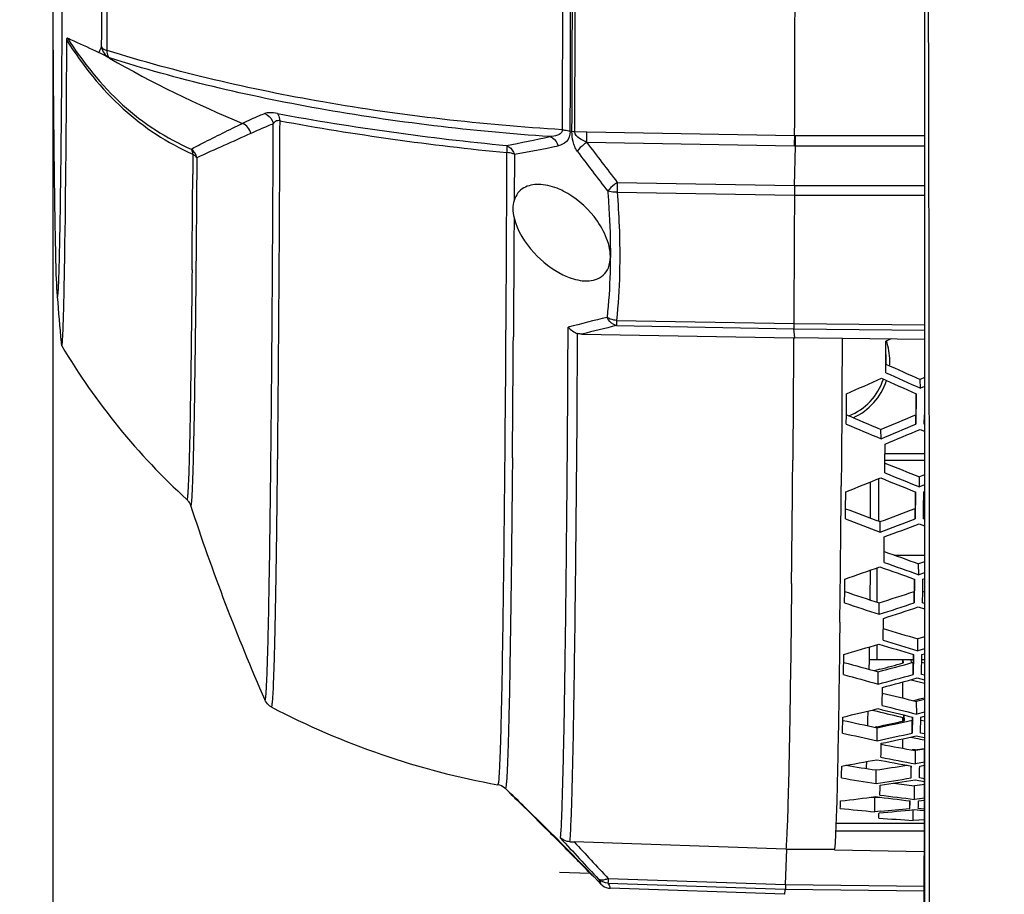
# Model space of a CAD drawing. Header units: millimetres. Extents: x 0 to 420, y 0 to 297.
# Tile 155 of 170: x 295 to 309, y 206 to 219. Entities that reach past the tile are written whole.
import ezdxf

# ---------------------------------------------------------------- set-up
doc = ezdxf.new("R2010")
doc.units = ezdxf.units.MM
doc.header["$LTSCALE"] = 23.1
doc.header["$PDMODE"] = 3
doc.header["$PDSIZE"] = 0.3125
doc.layers.get('0').update_dxf_attribs({"linetype": 'CONTINUOUS'})
doc.layers.get('Defpoints').update_dxf_attribs({"linetype": 'CONTINUOUS'})
for name, color, linetype in [('02___PRT_ALL_AXES', 7, 'CONTINUOUS'), ('03___PRT_ALL_CURVES', 7, 'CONTINUOUS'), ('DIM_PILOTEES', 7, 'CONTINUOUS')]:
    doc.layers.add(name, color=color, linetype=linetype)
doc.styles.get("Standard").update_dxf_attribs({"font": 'txt', "width": 0.7})
doc.dimstyles.new('DIMSTYLE_6', dxfattribs={"dimtxt": 2.5, "dimasz": 3.5, "dimexe": 2, "dimexo": 0, "dimtad": 1, "dimdec": 1, "dimlfac": 5, "dimdsep": 46, "dimtxsty": 'Standard', "dimblk": '_FILLED', "dimblk1": '_FILLED', "dimblk2": '_FILLED', "dimcen": 0.09, "dimazin": 2, "dimtp": 0.3, "dimtm": 0.3, "dimtfac": 1, "dimtdec": 1, "dimtofl": 0, "dimtmove": 0, "dimatfit": 3, "dimldrblk": '_FILLED', "dimfxl": 0, "dimtolj": 1, "dimarcsym": 0})
doc.dimstyles.new('DIMSTYLE_8', dxfattribs={"dimtxt": 2.5, "dimasz": 3.5, "dimexe": 2, "dimexo": 0, "dimgap": 2.5, "dimtad": 1, "dimdec": 0, "dimdsep": 46, "dimtxsty": 'Standard', "dimblk": '_FILLED', "dimblk1": '_FILLED', "dimblk2": '_FILLED', "dimcen": 0.09, "dimazin": 2, "dimtp": 0.5, "dimtm": 0.5, "dimtfac": 1, "dimtdec": 0, "dimtofl": 0, "dimtmove": 0, "dimatfit": 3, "dimldrblk": '_FILLED', "dimfxl": 0, "dimtolj": 1, "dimarcsym": 0})

# ---------------------------------------------------------------- blocks, each defined once
blk = doc.blocks.new('_FILLED')
at = {"color": 0, "linetype": 'ByBlock'}
blk.add_solid([(0, 0), (-1, 0.1429), (-1, -0.1429)], dxfattribs=at)
blk = doc.blocks.new('*D17')
at = {"layer": 'DIM_PILOTEES', "color": 2, "linetype": 'Continuous'}
for p, q in [((295.001, 229.754), (295.001, 196.763)), ((307.523, 208.319), (307.523, 196.763)), ((301.262, 198.763), (281.555, 198.763)), ((295.001, 198.763), (301.262, 198.763)), ((307.523, 198.763), (301.262, 198.763))]:
    blk.add_line(p, q, dxfattribs=at)
at = {"layer": 'DIM_PILOTEES', "color": 2, "linetype": 'Continuous', "xscale": 3.5, "yscale": 3.5, "zscale": 3.5, "rotation": 180}
blk.add_blockref('_FILLED', (295.001, 198.763), dxfattribs=at)
at = {"layer": 'DIM_PILOTEES', "color": 2, "linetype": 'Continuous', "xscale": 3.5, "yscale": 3.5, "zscale": 3.5}
blk.add_blockref('_FILLED', (307.523, 198.763), dxfattribs=at)
at = {"layer": 'DIM_PILOTEES', "color": 2, "linetype": 'Continuous', "insert": (288.877, 201.888), "char_height": 2.5, "width": 10.98214, "attachment_point": 3, "line_spacing_factor": 0.9}
blk.add_mtext('{\\ftxt;\\W0.0001;\\H0.0001;\\~}{\\ftxt;\\W2.9285714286;\\H2.5; }{\\ftxt;\\W0.0001;\\H0.0001;\\~}', dxfattribs=at)
blk = doc.blocks.new('*D19')
at = {"layer": 'Defpoints', "color": 0, "linetype": 'Continuous'}
for p in [(281.457, 266.216), (315.713, 224.43), (268.013, 199.049), (363.421, 199.064)]:
    blk.add_point(p, dxfattribs=at)
at = {"layer": 'DIM_PILOTEES', "color": 0, "linetype": 'Continuous', "lineweight": -2}
for p, q in [((363.421, 199.064), (361.655, 200.003)), ((268.013, 199.049), (269.779, 199.988))]:
    blk.add_line(p, q, dxfattribs=at)
blk.add_arc((315.713, 224.43), 54.033, 335.712, 204.306, dxfattribs=at)
at = {"layer": 'DIM_PILOTEES', "color": 0, "linetype": 'Continuous', "lineweight": -2, "xscale": 3.5, "yscale": 3.5, "zscale": 3.5}
for p, rotation in [((268.013, 199.049), 296.16200671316), ((363.421, 199.064), 243.8560107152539)]:
    blk.add_blockref('_FILLED', p, dxfattribs=dict(at, rotation=rotation))
at = {"layer": 'DIM_PILOTEES', "color": 0, "linetype": 'Continuous', "insert": (322.56, 283.903), "char_height": 2.5, "width": 24.55357, "attachment_point": 2, "rotation": 353.4322, "line_spacing_factor": 0.9}
blk.add_mtext('\\A1;{\\ftxt;\\W0.0001;\\H0.0001;\\~}{\\ftxt;\\W3.5952380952;\\H2.5; }{\\ftxt;\\W0.0001;\\H0.0001;\\~}{\\ftxt;\\W0.0001;\\H0.0001;\\~}{\\ftxt;\\W2.2857142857;\\H2.5; }{\\ftxt;\\W0.0001;\\H0.0001;\\~}{\\ftxt;\\W0.0001;\\H0.0001;\\~}{\\ftxt;\\W0.6666666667;\\H2.5; }{\\ftxt;\\W0.0001;\\H0.0001;\\~}', dxfattribs=at)

msp = doc.modelspace()

# ---------------------------------------------------------------- linework, layer by layer
at = {"color": 7, "linetype": 'Continuous'}
for p, q in [((307.5225, 228.9516), (307.5225, 208.3195)), ((295.8146, 218.2606), (295.8156, 218.2624)), ((302.6754, 217.196), (302.5011, 217.1991)), ((305.6588, 217.1434), (302.6754, 217.196)), ((305.671, 217.1436), (305.6588, 217.1434)), ((307.5225, 217.1424), (305.671, 217.1436)), ((305.6587, 216.9963), (302.673, 217.0491)), ((305.6583, 216.4311), (305.6722, 216.9965)), ((305.6722, 216.9965), (305.6587, 216.9963)), ((307.5225, 216.9955), (305.6722, 216.9965)), ((297.0153, 216.8797), (297.0133, 216.5929)), ((301.5261, 216.7154), (301.5269, 216.9032)), ((301.633, 216.8782), (301.6299, 216.2147)), ((301.5259, 216.6711), (301.5261, 216.7154)), ((301.525, 216.485), (301.5255, 216.5956)), ((301.5255, 216.5956), (301.5259, 216.6711)), ((301.5237, 216.2053), (301.525, 216.485)), ((303.1109, 216.4756), (305.6583, 216.4311)), ((305.6583, 216.4311), (307.5225, 216.4304)), ((303.1086, 216.3357), (305.6572, 216.2912)), ((305.6572, 216.2912), (307.5225, 216.2907)), ((301.523, 216.0669), (301.5233, 216.1258)), ((301.5232, 216.1292), (301.5236, 216.2094)), ((301.5233, 216.1258), (301.5237, 216.2053)), ((301.5221, 215.9034), (301.523, 216.0669)), ((298.1624, 215.8257), (298.1628, 215.8985)), ((301.5212, 215.7367), (301.5218, 215.8485)), ((301.5218, 215.8485), (301.5221, 215.9034)), ((301.6281, 215.8694), (301.6281, 215.8475)), ((301.6287, 215.9679), (301.6282, 215.8677)), ((301.5206, 215.6121), (301.5212, 215.7367)), ((301.52, 215.5144), (301.5206, 215.6121)), ((301.5183, 215.2151), (301.52, 215.5144)), ((301.5159, 214.8196), (301.5183, 215.2151)), ((295.1638, 214.8234), (295.1663, 214.9395)), ((301.5139, 214.4985), (301.5159, 214.8196)), ((301.6207, 214.5902), (301.6205, 214.5683)), ((301.6207, 214.5852), (301.6206, 214.5633)), ((301.6211, 214.6438), (301.6207, 214.5852)), ((301.5123, 214.2538), (301.5136, 214.4503)), ((301.5136, 214.4503), (301.5139, 214.4985)), ((301.6202, 214.5055), (301.6186, 214.2563)), ((301.6206, 214.5633), (301.6202, 214.5055)), ((303.0993, 214.4911), (305.6479, 214.4466)), ((305.6479, 214.4466), (307.5225, 214.4271)), ((302.4031, 213.7558), (302.4072, 214.3948)), ((302.6013, 214.2945), (305.6442, 214.2415)), ((303.1006, 214.4175), (305.6479, 214.373)), ((305.6597, 214.2411), (305.6479, 214.373)), ((305.6479, 214.373), (307.5225, 214.3537)), ((301.509, 213.7825), (301.512, 214.2152)), ((301.512, 214.2152), (301.5123, 214.2538)), ((305.6442, 214.2415), (305.6597, 214.2411)), ((306.3441, 214.2319), (305.6597, 214.2411)), ((306.3441, 214.2319), (306.3389, 213.4307)), ((306.3443, 214.2351), (306.3441, 214.2319)), ((306.3443, 214.2351), (307.5225, 214.2246)), ((306.9678, 213.8639), (306.97, 214.1951)), ((307.0434, 214.2288), (306.97, 214.1951)), ((307.0434, 214.2288), (306.97, 214.1951)), ((306.9669, 213.7403), (306.9678, 213.8639)), ((301.5055, 213.3156), (301.5088, 213.7642)), ((301.5088, 213.7694), (301.5089, 213.7876)), ((301.5088, 213.7642), (301.509, 213.7825)), ((302.4004, 213.366), (302.4031, 213.7558)), ((307.5225, 213.6701), (307.464, 213.6446)), ((307.4653, 213.5174), (307.464, 213.6446)), ((306.4026, 213.1354), (306.4048, 213.4378)), ((307.4048, 213.4378), (307.4015, 213.0033)), ((307.4025, 213.4379), (307.4024, 213.4214)), ((307.4025, 213.4389), (307.4048, 213.4378)), ((307.5225, 213.5426), (307.4653, 213.5174)), ((307.5225, 213.5426), (307.4653, 213.5174)), ((301.5018, 212.8632), (301.5055, 213.3156)), ((302.3967, 212.8762), (302.4003, 213.3597)), ((302.4003, 213.3632), (302.4003, 213.3694)), ((302.4003, 213.3597), (302.4004, 213.366)), ((302.5348, 213.2694), (302.535, 213.3065)), ((306.3389, 213.4307), (306.3371, 213.178)), ((307.4024, 213.4214), (307.4002, 213.1364)), ((302.5335, 213.0996), (302.5345, 213.226)), ((302.5345, 213.226), (302.5348, 213.2694)), ((306.3371, 213.178), (306.3366, 213.1165)), ((302.5294, 212.5637), (302.533, 213.0311)), ((302.533, 213.0311), (302.5335, 213.0996)), ((306.3366, 213.1165), (306.3351, 212.9128)), ((306.4015, 213.0033), (306.4026, 213.1354)), ((307.4015, 213.0033), (307.4002, 213.1364)), ((307.5215, 213.0033), (307.5225, 213.1336)), ((306.3351, 212.9128), (306.3344, 212.8121)), ((306.8998, 212.7908), (306.8986, 212.9264)), ((307.4609, 212.9264), (307.5225, 212.9001)), ((301.4987, 212.515), (301.5013, 212.8127)), ((301.5013, 212.8127), (301.5018, 212.8632)), ((306.3344, 212.8121), (306.332, 212.5138)), ((306.957, 212.4423), (306.9592, 212.715)), ((302.5256, 212.1134), (302.529, 212.5147)), ((302.529, 212.5147), (302.5294, 212.5637)), ((306.3315, 212.4549), (306.3291, 212.1557)), ((306.332, 212.5138), (306.3315, 212.4549)), ((307.5225, 212.4795), (306.9573, 212.4795)), ((306.9581, 212.5795), (307.5225, 212.5795)), ((306.9557, 212.3021), (306.957, 212.4423)), ((306.7479, 211.652), (306.7479, 212.17)), ((306.8678, 211.6071), (306.8678, 212.2181)), ((307.5225, 212.2716), (307.4527, 212.2441)), ((307.4539, 212.1006), (307.4527, 212.2441)), ((306.3291, 212.1557), (306.3287, 212.1143)), ((306.3911, 211.7866), (306.3933, 212.0289)), ((307.3908, 212.0289), (307.3885, 211.7876)), ((307.3933, 212.0289), (307.3896, 211.6387)), ((307.3908, 212.0299), (307.3933, 212.0289)), ((307.5225, 212.1279), (307.4539, 212.1006)), ((307.511, 211.7866), (307.5133, 212.0289)), ((307.5133, 212.0289), (307.5225, 212.0325)), ((306.3897, 211.6387), (306.3911, 211.7866)), ((307.3896, 211.6387), (307.3885, 211.7876)), ((307.5096, 211.6387), (307.511, 211.7866)), ((307.5225, 211.7823), (307.511, 211.7867)), ((306.8878, 211.449), (306.8866, 211.6001)), ((307.5225, 211.6338), (307.5096, 211.6387)), ((307.449, 211.57), (307.5225, 211.5419)), ((307.449, 211.57), (307.5225, 211.5419)), ((306.9449, 211.1705), (306.9471, 211.3815)), ((306.9432, 211.0154), (306.9449, 211.1705)), ((307.0889, 211.1195), (307.5225, 211.1195)), ((306.7459, 210.9015), (306.7407, 210.4763)), ((306.847, 210.4427), (306.847, 210.9385)), ((307.5225, 211.0246), (307.4402, 210.9961)), ((307.5225, 211.0246), (307.4402, 210.9961)), ((307.4412, 210.8379), (307.4402, 210.9961)), ((306.3785, 210.5959), (306.3806, 210.7749)), ((307.3775, 210.7635), (307.3755, 210.5969)), ((307.3805, 210.7749), (307.3765, 210.434)), ((307.3776, 210.775), (307.3775, 210.7635)), ((307.3776, 210.7749), (307.3775, 210.7635)), ((307.3776, 210.7759), (307.3805, 210.7749)), ((307.5225, 210.8664), (307.4412, 210.8379)), ((307.5225, 210.8664), (307.4412, 210.8379)), ((307.4984, 210.5959), (307.5005, 210.7749)), ((307.5005, 210.7749), (307.5225, 210.7826)), ((306.3765, 210.434), (306.3785, 210.5959)), ((307.3765, 210.434), (307.3755, 210.5969)), ((307.4965, 210.434), (307.4984, 210.5959)), ((307.5225, 210.5879), (307.4984, 210.5959)), ((306.8745, 210.2694), (306.8735, 210.4341)), ((307.4358, 210.3743), (307.5225, 210.3456)), ((307.4358, 210.3743), (307.5225, 210.3456)), ((307.5225, 210.4253), (307.4965, 210.434)), ((306.9295, 209.8964), (306.9337, 210.211)), ((306.3089, 210.1553), (306.305, 209.8451)), ((307.5225, 209.9442), (307.4265, 209.9159)), ((307.5225, 209.9442), (307.4265, 209.9159)), ((307.4274, 209.7451), (307.4265, 209.9159)), ((306.305, 209.8451), (306.3037, 209.7424)), ((306.7311, 209.797), (306.7282, 209.6166)), ((306.847, 209.6195), (306.847, 209.8349)), ((307.5225, 209.7734), (307.4274, 209.7451)), ((307.5225, 209.7734), (307.4274, 209.7451)), ((306.3037, 209.7424), (306.3017, 209.5969)), ((306.3623, 209.4041), (306.3667, 209.6916)), ((306.727, 209.6195), (307.3621, 209.6195)), ((307.2083, 209.6195), (307.2083, 209.5679)), ((307.2119, 209.6194), (307.2125, 209.5851)), ((307.2154, 209.6194), (307.2162, 209.57)), ((307.3362, 209.572), (307.3354, 209.6194)), ((307.3629, 209.6718), (307.3614, 209.5789)), ((307.3666, 209.6916), (307.3623, 209.4041)), ((307.3632, 209.6926), (307.3629, 209.6718)), ((307.3632, 209.6926), (307.3629, 209.6718)), ((307.4823, 209.4041), (307.4866, 209.6916)), ((307.4856, 209.6195), (307.5225, 209.6195)), ((307.4866, 209.6916), (307.5225, 209.7022)), ((306.7282, 209.6166), (306.7258, 209.4753)), ((306.8843, 209.479), (306.8052, 209.4576)), ((307.2125, 209.5851), (307.2127, 209.569)), ((307.3623, 209.4041), (307.3614, 209.5789)), ((307.5225, 209.5675), (307.4849, 209.5779)), ((306.8601, 209.2666), (306.8593, 209.443)), ((307.4215, 209.3542), (307.5225, 209.3262)), ((307.4215, 209.3542), (307.5225, 209.3262)), ((307.5225, 209.3929), (307.4823, 209.4041)), ((306.9148, 208.9588), (306.9193, 209.2182)), ((307.2083, 209.2959), (307.2083, 209.0662)), ((307.3327, 209.3298), (307.4091, 209.3089)), ((307.3327, 209.3298), (307.4091, 209.3089)), ((307.4091, 209.3089), (307.5225, 209.2781)), ((307.5225, 209.0655), (307.4517, 209.0483)), ((307.5225, 209.0655), (307.4517, 209.0483)), ((307.4517, 209.0483), (307.367, 209.0277)), ((307.4517, 209.0483), (307.4069, 209.0374)), ((307.5225, 209.0434), (307.4118, 209.0169)), ((307.4126, 208.8356), (307.4118, 209.0169)), ((306.3472, 208.5619), (306.3518, 208.7923)), ((306.7709, 208.8935), (306.8446, 208.8755)), ((307.2083, 208.7877), (307.2083, 208.7326)), ((307.2259, 208.7835), (307.226, 208.8226)), ((307.2259, 208.7835), (307.2267, 208.7439)), ((307.2294, 208.8218), (307.2312, 208.7376)), ((307.3472, 208.7831), (307.3465, 208.7464)), ((307.3474, 208.7933), (307.3472, 208.7831)), ((307.3517, 208.7923), (307.3472, 208.5619)), ((307.5225, 208.8622), (307.4126, 208.8356)), ((307.5225, 208.8622), (307.4126, 208.8356)), ((307.4671, 208.5619), (307.4717, 208.7923)), ((307.4717, 208.7923), (307.5225, 208.8044)), ((306.8412, 208.6531), (306.8164, 208.6478)), ((306.8449, 208.4532), (306.8442, 208.639)), ((307.2267, 208.7439), (307.2268, 208.7367)), ((307.2267, 208.7439), (307.2268, 208.7366)), ((307.3472, 208.5619), (307.3465, 208.7464)), ((307.5225, 208.7341), (307.4708, 208.7454)), ((307.3286, 208.5054), (307.3994, 208.4901)), ((307.4063, 208.5223), (307.5225, 208.4969)), ((307.5225, 208.5496), (307.4671, 208.5619)), ((307.2083, 208.4796), (307.2083, 208.3448)), ((307.3964, 208.3195), (307.3465, 208.3195)), ((307.3948, 208.3188), (307.3726, 208.3147)), ((307.5225, 208.3332), (307.3964, 208.3104)), ((307.5201, 208.3328), (307.3964, 208.3104)), ((307.3969, 208.1208), (307.3964, 208.3104)), ((307.5225, 208.3423), (307.5184, 208.3415)), ((307.3313, 207.9177), (307.3309, 208.0882)), ((307.5225, 208.1438), (307.3969, 208.1208)), ((307.4561, 208.0882), (307.5225, 208.1001)), ((307.5225, 208.0981), (307.5168, 208.0991)), ((306.8289, 207.8392), (306.8284, 208.0321)), ((307.5224, 207.8221), (307.3804, 207.805)), ((307.3807, 207.6095), (307.3804, 207.805)), ((307.3904, 207.8889), (307.5224, 207.8681)), ((307.5224, 207.9062), (307.4513, 207.9177)), ((306.908, 207.6384), (306.8122, 207.6298)), ((306.8122, 207.6298), (306.728, 207.6374)), ((306.8122, 207.6298), (306.728, 207.6374)), ((306.8125, 207.4323), (306.8122, 207.6298)), ((307.3149, 207.4795), (307.3148, 207.588)), ((307.5224, 207.6268), (307.3807, 207.6095)), ((307.4398, 207.588), (307.5224, 207.5977)), ((307.4398, 207.588), (307.5224, 207.5977)), ((305.561, 207.4917), (305.5604, 207.4733)), ((306.8962, 207.4398), (306.8125, 207.4323)), ((307.3641, 207.3081), (307.364, 207.462)), ((307.374, 207.462), (307.5224, 207.4479)), ((307.5224, 207.4709), (307.4349, 207.4795)), ((307.5224, 207.2616), (306.2529, 207.2616)), ((307.5224, 207.3175), (307.3641, 207.3081)), ((302.1954, 207.0795), (302.2504, 207.0244)), ((307.5223, 207.155), (306.2483, 207.155)), ((302.2504, 207.0244), (302.3052, 206.9693)), ((305.5332, 206.8936), (302.4911, 207.0003)), ((305.5272, 206.3847), (305.5486, 206.8936)), ((305.5332, 206.8936), (306.2332, 206.8947)), ((306.2332, 206.8824), (306.2332, 206.8947)), ((306.2332, 206.8824), (307.5222, 206.8618)), ((302.8756, 206.3914), (302.8755, 206.3915)), ((302.8755, 206.3915), (302.8756, 206.3914)), ((302.8756, 206.3914), (302.8756, 206.3914)), ((302.9035, 206.368), (302.9255, 206.355)), ((302.9771, 206.4073), (305.525, 206.3184)), ((302.9805, 206.4736), (305.5272, 206.3847)), ((305.5272, 206.3847), (307.522, 206.3634)), ((305.5137, 206.2456), (303.0099, 206.3331)), ((305.525, 206.3184), (307.522, 206.2971))]:
    msp.add_line(p, q, dxfattribs=at)
for points in [[(307.5224, 207.8221), (307.4641, 207.815), (307.3804, 207.805)], [(307.5224, 207.6268), (307.4645, 207.6197), (307.3807, 207.6095)], [(307.374, 207.462), (307.457, 207.454), (307.5224, 207.4479)], [(307.5224, 207.3175), (307.4479, 207.313), (307.3641, 207.3081)], [(302.8732, 206.3932), (302.8773, 206.3892), (302.8882, 206.3795), (302.9035, 206.368)], [(302.9255, 206.355), (302.9535, 206.3433), (302.9865, 206.3353), (303.0099, 206.3331)]]:
    msp.add_lwpolyline(points, dxfattribs=at)
for centre, radius, start, end in [((-1596.8487, 224.4195), 1902.5214, 359.7808758, 0.2191242), ((-1578.037, 224.4192), 1880.3739, 359.7809599, 0.2190582), ((-1584.1889, 224.4192), 1886.638, 359.7809769, 0.2190355), ((-1588.0856, 224.4195), 1890.5599, 359.7813975, 0.2186025), ((-1589.9424, 224.4195), 1892.4573, 359.7813975, 0.2186025), ((-1287.751, 224.4195), 1583.5449, 359.7811366, 0.2188602), ((-3759.0335, 208.292), 4066.6303, 359.7540851, 0.2901624), ((-1198.2042, 224.2422), 1493.9195, 359.7769289, 0.0067988), ((300.8697, 215.7117), 5.8353, 152.28126, 153.1945), ((304.0782, 232.7106), 16.646, 240.23598, 247.57626), ((305.171, 255.1926), 38.3613, 259.57365, 264.53669), ((305.1467, 254.6027), 37.8729, 259.5257, 264.51544), ((318.7545, 169.5941), 51.9732, 113.71791, 114.6581), ((297.0923, 240.4145), 23.8236, 280.70767, 282.24016), ((294.0939, 217.2652), 8.5818, 358.55683, 359.5379), ((297.2959, 217.1195), 8.3637, 359.15611, 0.16347), ((287.6192, 216.887), 18.0536, 0.34748, 0.8143), ((297.4041, 240.2592), 23.7604, 280.25227, 281.80038), ((352.4719, 254.6239), 62.3843, 217.035648, 217.698412), ((351.9966, 254.0383), 61.8372, 216.883374, 217.554257), ((-279.5995, 220.6106), 576.6268, 359.4639994, 359.6007858), ((311.8097, 216.2594), 8.7015, 178.57617, 179.49729), ((630.7541, 213.731), 325.107, 179.548784, 179.873878), ((320.0453, 145.9271), 70.7031, 103.980142, 104.445982), ((320.8251, 141.4068), 75.1314, 103.64548, 104.037584), ((-519.0024, 219.7462), 820.6394, 359.4952158, 359.6166946), ((306.1259, 213.9115), 0.9, 359.99965, 18.55412), ((303.4794, 219.0838), 9.7091, 210.68835, 227.55896), ((306.1251, 213.9114), 0.8512, 0.00514, 7.49646), ((351.7602, 314.5019), 110.1561, 246.006905, 246.2891), ((306.1251, 213.9115), 0.8512, 356.5922, 356.83997), ((306.1265, 213.9115), 0.8498, 356.83912, 359.99854), ((306.1253, 213.9115), 0.9006, 355.41794, 359.99747), ((351.937, 313.6001), 109.5184, 245.756402, 246.042048), ((262.7802, 312.7342), 108.4568, 293.717667, 294.007404), ((306.1263, 213.9114), 0.85, 291.45829, 341.89701), ((306.1259, 213.9114), 0.9, 294.63591, 341.57099), ((351.2616, 312.6243), 108.4498, 245.85841, 246.145318), ((345.8144, 305.9283), 100.8157, 246.987649, 247.293562), ((268.1162, 306.2336), 101.0461, 292.569801, 292.878184), ((-385.7503, 218.1188), 688.167, 359.440457, 359.5635071), ((345.9579, 305.0498), 100.1861, 246.744717, 247.054532), ((267.9812, 305.347), 100.4057, 292.806096, 293.117), ((268.5681, 304.526), 99.5145, 292.692449, 293.005885), ((-360.4248, 217.8135), 666.0779, 359.3891669, 359.5413737), ((341.6696, 298.569), 92.8589, 248.048504, 248.377939), ((272.5908, 297.4566), 91.8722, 291.588015, 291.924946), ((341.2549, 296.989), 91.4595, 247.933452, 248.268111), ((341.7849, 297.7083), 92.2351, 247.814087, 248.147914), ((-280.4143, 217.0757), 586.764, 359.3242242, 359.5155313), ((326.3503, 221.4389), 30.8994, 198.10368, 203.66066), ((336.9586, 292.2087), 86.0353, 249.188746, 249.541376), ((276.8202, 292.7989), 86.5866, 290.318653, 290.673169), ((337.0502, 291.3616), 85.4155, 248.963839, 249.321392), ((276.734, 291.9459), 85.9593, 290.535744, 290.893376), ((277.2061, 291.3297), 85.3009, 290.405323, 290.765416), ((333.8245, 286.6871), 80.1578, 250.407196, 250.782539), ((280.2646, 285.9987), 79.6282, 289.145809, 289.528582), ((333.4636, 285.3085), 78.9656, 250.329164, 250.710221), ((333.896, 285.8504), 79.5407, 250.192842, 250.573682), ((329.9515, 281.883), 75.0836, 251.702147, 252.099537), ((283.7361, 282.6535), 75.8352, 287.764234, 288.162953), ((330.0064, 281.0539), 74.4684, 251.499418, 251.902929), ((283.6844, 281.8198), 75.2146, 287.957935, 288.360411), ((284.0772, 281.3519), 74.7224, 287.811464, 288.216263), ((327.5191, 277.7033), 70.7026, 253.07128, 253.489846), ((286.4611, 277.3036), 70.4813, 286.404909, 286.830882), ((327.1953, 276.4664), 69.6567, 253.03367, 253.461322), ((327.5603, 276.8799), 70.0886, 252.881268, 253.306635), ((324.2378, 274.0759), 66.9285, 254.511599, 254.950242), ((289.3953, 274.9633), 67.8078, 284.924807, 285.364381), ((289.296, 274.2344), 67.1016, 285.195633, 285.489482), ((324.2679, 273.2566), 66.3155, 254.335396, 254.781582), ((289.3672, 274.1401), 67.1905, 285.09072, 285.534709), ((289.7033, 273.7871), 66.8246, 284.929456, 285.375543), ((322.3059, 270.9445), 63.6935, 256.019373, 256.476742), ((303.4376, 219.05), 11.4148, 242.35258, 259.70479), ((291.6037, 270.7501), 63.6889, 283.389167, 283.854077), ((322.0114, 269.8202), 62.7639, 256.025065, 256.492805), ((322.3271, 270.128), 63.0809, 255.858043, 256.323774), ((212.3309, 210.8818), 94.405, 358.654204, 358.782335), ((321.9469, 270.6376), 63.5817, 256.259434, 256.612871), ((319.4478, 268.2647), 60.9432, 257.590093, 258.064567), ((294.1145, 268.3359), 61.0246, 282.037417, 282.41205), ((294.1542, 269.228), 61.9037, 281.829276, 282.304666), ((319.4621, 267.4502), 60.331, 257.444641, 257.928396), ((294.141, 268.4102), 61.288, 281.963048, 282.443485), ((294.4365, 268.1517), 61.0237, 281.788883, 282.271093), ((320.2834, 268.2553), 61.1382, 257.834577, 257.952567), ((223.9022, 210.2544), 83.0221, 358.592025, 358.730616), ((317.8722, 266.0018), 58.6349, 259.218453, 259.708123), ((317.8814, 265.1886), 58.0229, 259.089783, 259.589792), ((296.8484, 265.8782), 58.5177, 280.382906, 280.505936), ((255.7184, 209.4224), 50.6353, 358.29703, 358.49004), ((295.992, 265.9596), 58.7886, 280.134243, 280.631992), ((315.3065, 264.098), 56.7033, 260.95974, 261.4011), ((280.2665, 209.0446), 26.444, 357.85066, 358.05978), ((298.2793, 265.1102), 57.7148, 278.518409, 278.962387), ((317.6005, 264.9698), 57.8003, 259.269268, 259.770903), ((253.947, 209.5002), 53.4078, 358.30204, 358.48503), ((256.8383, 209.4224), 50.6353, 358.29703, 358.49004), ((301.3622, 207.624), 0.1982, 49.96634, 79.72454), ((315.3166, 263.3161), 56.1224, 260.78723, 261.30147), ((298.27, 264.3248), 57.1303, 278.61617, 279.12612), ((279.2154, 208.7043), 27.687, 357.86421, 358.15352), ((298.5372, 264.1483), 56.9517, 278.43167, 278.94297), ((313.9697, 262.5465), 55.1367, 262.82579, 263.13626), ((301.0107, 207.2462), 0.7141, 46.51429, 48.28544), ((299.8573, 262.6983), 55.488, 276.68832, 277.21096), ((313.7245, 261.6717), 54.4616, 262.719, 263.24638), ((313.982, 261.8117), 54.6027, 262.52992, 263.05616), ((293.4919, 208.1151), 12.8388, 357.16237, 357.64704), ((293.3379, 208.1674), 13.994, 357.18237, 357.62704), ((294.6118, 208.1151), 12.8388, 357.16237, 357.64704), ((311.6136, 260.6594), 53.4432, 264.31006, 264.84584), ((302.2154, 261.5947), 54.378, 274.91204, 275.44362), ((301.9637, 261.7205), 54.5043, 275.19223, 275.63436), ((310.4286, 259.8473), 52.6285, 266.1192, 266.66189), ((257.9234, 162.8559), 62.5759, 44.968587, 45.109383), ((340.9141, 242.3096), 52.291, 222.39458, 223.27487), ((246.3548, 151.377), 78.873, 44.354916, 44.81609), ((341.656, 242.904), 53.1316, 222.51241, 223.28774)]:
    msp.add_arc(centre, radius, start, end, dxfattribs=at)
msp.add_ellipse((306.327, 208.3195), major_axis=(0, 68.5), ratio=0.0174531, start_param=-1.6653188, end_param=-1.5707963, dxfattribs=at)
for points, knots in [([(295.0005, 219.0847), (295.0035, 218.583), (295.01, 217.6744), (295.022, 216.4707), (295.0368, 215.5977), (295.0474, 215.1314), (295.0564, 214.9605)], [0, 0, 0, 0, 0.3649177, 0.6608357, 0.8755098, 1, 1, 1, 1]), ([(295.0704, 214.8328), (295.0722, 214.8336), (295.0734, 214.842), (295.0762, 214.8552), (295.0783, 214.8794), (295.0822, 214.9279), (295.0863, 215.0115), (295.0912, 215.1374), (295.096, 215.2982), (295.1007, 215.4928), (295.1053, 215.7208), (295.1117, 216.0887), (295.1191, 216.6243), (295.1269, 217.3522), (295.1339, 218.1853), (295.1378, 218.7746), (295.1396, 219.0847)], [0, 0, 0, 0, 0.0014389, 0.0048985, 0.0104324, 0.0180463, 0.0395054, 0.0692131, 0.1070515, 0.152893, 0.206563, 0.2678598, 0.412412, 0.5843691, 0.7812524, 1, 1, 1, 1]), ([(295.2049, 218.5147), (295.2049, 218.5245), (295.2052, 218.5313), (295.207, 218.5529), (295.2096, 218.5517)], [0, 0, 0, 0, 0.7744017, 1, 1, 1, 1]), ([(295.2096, 218.5517), (295.242, 218.537), (295.3929, 218.4682), (295.5434, 218.3983), (295.6614, 218.3432)], [0, 0, 0, 0, 0.2147536, 1, 1, 1, 1]), ([(295.2096, 218.5517), (295.435, 218.2025), (295.8223, 217.7131), (296.4642, 217.2167), (296.8121, 217.031), (296.9893, 216.9529)], [0, 0, 0, 0, 0.514395, 0.7603517, 1, 1, 1, 1]), ([(295.1663, 214.9395), (295.1708, 215.1567), (295.1901, 216.3484), (295.1989, 217.5402), (295.2049, 218.5147)], [0, 0, 0, 0, 0.1823036, 1, 1, 1, 1]), ([(295.2049, 218.5147), (295.4333, 218.1582), (295.9471, 217.5013), (296.6504, 217.0415), (297.0153, 216.8797)], [0, 0, 0, 0, 0.5147956, 1, 1, 1, 1]), ([(295.704, 218.4259), (295.7066, 218.3921), (295.7306, 218.3244), (295.7849, 218.2777), (295.8156, 218.2624)], [0, 0, 0, 0, 0.4970151, 1, 1, 1, 1]), ([(295.704, 218.4259), (295.7059, 218.42), (295.7238, 218.3917), (295.757, 218.3785), (295.7823, 218.3705)], [0, 0, 0, 0, 0.1878001, 1, 1, 1, 1]), ([(295.8146, 218.2606), (295.7899, 218.2747), (295.7387, 218.3021), (295.6881, 218.3307), (295.6614, 218.3432)], [0, 0, 0, 0, 0.491027, 1, 1, 1, 1]), ([(295.8156, 218.2624), (295.8099, 218.2681), (295.7876, 218.2999), (295.7822, 218.3403), (295.7823, 218.3705)], [0, 0, 0, 0, 0.2100012, 1, 1, 1, 1]), ([(302.3232, 217.2306), (301.1706, 217.3023), (298.9632, 217.5521), (296.7962, 218.0534), (295.7823, 218.3705)], [0, 0, 0, 0, 0.5208508, 1, 1, 1, 1]), ([(302.1432, 217.1324), (301.0291, 217.2084), (298.8936, 217.461), (296.7976, 217.9533), (295.8156, 218.2624)], [0, 0, 0, 0, 0.5202827, 1, 1, 1, 1]), ([(298.048, 217.4645), (298.0204, 217.4531), (297.913, 217.4079), (297.8067, 217.3603), (297.7285, 217.3232)], [0, 0, 0, 0, 0.2565744, 1, 1, 1, 1]), ([(298.2287, 217.4648), (298.1921, 217.4716), (298.132, 217.4792), (298.0697, 217.4735), (298.048, 217.4645)], [0, 0, 0, 0, 0.6130315, 1, 1, 1, 1]), ([(298.048, 217.4645), (298.0927, 217.4461), (298.1448, 217.3955), (298.1664, 217.3338), (298.1701, 217.3176)], [0, 0, 0, 0, 0.7436284, 1, 1, 1, 1]), ([(298.2287, 217.4648), (298.2338, 217.4598), (298.2551, 217.4291), (298.2603, 217.3906), (298.2616, 217.361)], [0, 0, 0, 0, 0.193807, 1, 1, 1, 1]), ([(296.9893, 216.9529), (297.0442, 216.9818), (297.2887, 217.109), (297.5358, 217.231), (297.7284, 217.3232)], [0, 0, 0, 0, 0.2252443, 1, 1, 1, 1]), ([(298.1701, 217.3176), (298.1424, 217.3063), (298.0345, 217.2615), (297.9277, 217.2143), (297.8491, 217.1775)], [0, 0, 0, 0, 0.2565898, 1, 1, 1, 1]), ([(298.1628, 215.8985), (298.1635, 216.0139), (298.1662, 216.487), (298.1685, 216.96), (298.1701, 217.3176)], [0, 0, 0, 0, 0.2440767, 1, 1, 1, 1]), ([(298.2616, 217.361), (298.2415, 217.3637), (298.2026, 217.3593), (298.1775, 217.3309), (298.1701, 217.3176)], [0, 0, 0, 0, 0.5713143, 1, 1, 1, 1]), ([(298.2616, 217.361), (298.2611, 217.2362), (298.2588, 216.7485), (298.2563, 216.2608), (298.2542, 215.8978)], [0, 0, 0, 0, 0.2557599, 1, 1, 1, 1]), ([(302.3232, 217.2306), (302.3231, 217.2121), (302.3034, 217.1758), (302.2358, 217.1431), (302.1803, 217.1348), (302.1432, 217.1324)], [0, 0, 0, 0, 0.249875, 0.4942452, 1, 1, 1, 1]), ([(302.1432, 217.1324), (302.1564, 217.1282), (302.2114, 217.1009), (302.2482, 217.0452), (302.2632, 217.001)], [0, 0, 0, 0, 0.2298254, 1, 1, 1, 1]), ([(302.4353, 217.2073), (302.4351, 217.1553), (302.4009, 217.0522), (302.3062, 217.0099), (302.2632, 217.001)], [0, 0, 0, 0, 0.541956, 1, 1, 1, 1]), ([(302.3232, 217.2306), (302.3335, 217.2299), (302.3716, 217.2263), (302.4095, 217.2178), (302.4353, 217.2073)], [0, 0, 0, 0, 0.2713059, 1, 1, 1, 1]), ([(302.5356, 216.9243), (302.5191, 216.9433), (302.4983, 216.9906), (302.4689, 217.0842), (302.4601, 217.1582), (302.4606, 217.2064)], [0, 0, 0, 0, 0.2553343, 0.5113557, 1, 1, 1, 1]), ([(302.6728, 217.049), (302.6406, 217.0726), (302.5685, 217.0949), (302.5014, 217.1612), (302.5011, 217.1991)], [0, 0, 0, 0, 0.5125711, 1, 1, 1, 1]), ([(301.5187, 217.0056), (301.5237, 216.9937), (301.5267, 216.9587), (301.5274, 216.9246), (301.5269, 216.9032)], [0, 0, 0, 0, 0.3767547, 1, 1, 1, 1]), ([(301.5187, 217.0056), (301.5314, 217.0012), (301.5836, 216.974), (301.6186, 216.9206), (301.633, 216.8782)], [0, 0, 0, 0, 0.2306083, 1, 1, 1, 1]), ([(302.673, 217.0491), (302.659, 217.0396), (302.6091, 217.003), (302.5622, 216.9607), (302.5356, 216.9243)], [0, 0, 0, 0, 0.2727057, 1, 1, 1, 1]), ([(297.0153, 216.8797), (297.0147, 216.8869), (297.0113, 216.9127), (297.0013, 216.9384), (296.9893, 216.9529)], [0, 0, 0, 0, 0.2798027, 1, 1, 1, 1]), ([(297.0153, 216.8797), (297.0214, 216.8763), (297.0431, 216.8629), (297.0622, 216.8442), (297.0711, 216.8281)], [0, 0, 0, 0, 0.2764196, 1, 1, 1, 1]), ([(301.633, 216.8782), (301.6255, 216.8816), (301.5914, 216.8945), (301.555, 216.9009), (301.5269, 216.9032)], [0, 0, 0, 0, 0.2265317, 1, 1, 1, 1]), ([(297.0711, 216.8281), (297.0686, 216.4494), (297.0633, 215.7331), (297.0539, 214.7247), (297.0437, 213.8533), (297.0325, 213.1294), (297.0226, 212.6272), (297.0132, 212.3017), (297.0081, 212.1315), (296.9994, 211.9782), (296.9991, 211.926), (296.9858, 211.8213), (296.9806, 211.8373)], [0, 0, 0, 0, 0.2274983, 0.4303845, 0.6057904, 0.7512629, 0.8647503, 0.9089853, 0.9446584, 0.9716548, 0.9898778, 1, 1, 1, 1]), ([(301.9811, 216.446), (301.9082, 216.4467), (301.7932, 216.4248), (301.6762, 216.3252), (301.6413, 216.2536), (301.6299, 216.2147)], [0, 0, 0, 0, 0.4857428, 0.7300787, 1, 1, 1, 1]), ([(302.3356, 216.3501), (302.3062, 216.3649), (302.1942, 216.4153), (302.0712, 216.4453), (301.9811, 216.446)], [0, 0, 0, 0, 0.267623, 1, 1, 1, 1]), ([(303.1109, 216.4756), (303.0969, 216.4658), (303.0469, 216.4281), (303, 216.3848), (302.9736, 216.3477)], [0, 0, 0, 0, 0.2733429, 1, 1, 1, 1]), ([(303.0117, 215.4039), (303.0122, 215.5072), (302.9557, 215.7181), (302.7432, 216.0615), (302.5064, 216.2639), (302.3356, 216.3501)], [0, 0, 0, 0, 0.2567747, 0.5244988, 1, 1, 1, 1]), ([(302.9736, 216.3477), (302.9803, 216.2673), (303.0032, 215.9532), (303.0129, 215.6381), (303.0117, 215.4039)], [0, 0, 0, 0, 0.2562764, 1, 1, 1, 1]), ([(303.1086, 216.3357), (303.0962, 216.335), (303.051, 216.3338), (303.005, 216.3382), (302.9736, 216.3477)], [0, 0, 0, 0, 0.2742006, 1, 1, 1, 1]), ([(303.1086, 216.3357), (303.1218, 216.1735), (303.1595, 215.5593), (303.1473, 214.9411), (303.0993, 214.4911)], [0, 0, 0, 0, 0.2645519, 1, 1, 1, 1]), ([(301.6297, 216.2142), (301.6187, 216.1767), (301.6044, 216.0935), (301.6191, 216.0107), (301.6287, 215.9679)], [0, 0, 0, 0, 0.4710709, 1, 1, 1, 1]), ([(298.2542, 215.8978), (298.2513, 215.3865), (298.245, 214.4155), (298.2335, 213.0433), (298.2208, 211.846), (298.2087, 210.9662), (298.1982, 210.3634), (298.1906, 209.9912), (298.1829, 209.6746), (298.1749, 209.4143), (298.1673, 209.2127), (298.1598, 209.0793), (298.1544, 209.0048), (298.1494, 208.9669), (298.1478, 208.9512), (298.1428, 208.9376), (298.1408, 208.9386)], [0, 0, 0, 0, 0.2203204, 0.418402, 0.5912613, 0.7362215, 0.797526, 0.851062, 0.8966152, 0.9340204, 0.9631294, 0.9838378, 0.9910213, 0.9960837, 0.9990358, 1, 1, 1, 1]), ([(301.6281, 215.8475), (301.6275, 215.7451), (301.6254, 215.3439), (301.623, 214.9427), (301.6211, 214.6438)], [0, 0, 0, 0, 0.2552203, 1, 1, 1, 1]), ([(301.6287, 215.9679), (301.6709, 215.7788), (301.8807, 215.4543), (302.1741, 215.2249), (302.3295, 215.1488)], [0, 0, 0, 0, 0.5282878, 1, 1, 1, 1]), ([(298.0484, 209.0384), (298.049, 209.037), (298.0537, 209.0347), (298.0548, 209.0427), (298.0587, 209.0547), (298.0615, 209.0824), (298.0658, 209.1245), (298.0697, 209.1824), (298.0738, 209.2548), (298.0778, 209.342), (298.0836, 209.4875), (298.0905, 209.7054), (298.1018, 210.1482), (298.1148, 210.838), (298.1287, 211.8214), (298.1415, 213.0005), (298.153, 214.3571), (298.1594, 215.3187), (298.1624, 215.8257)], [0, 0, 0, 0, 0.0006872, 0.0014269, 0.0026876, 0.0068283, 0.0131508, 0.0216549, 0.0323338, 0.0451792, 0.0601818, 0.0965998, 0.1414401, 0.2556821, 0.4011357, 0.5755483, 0.7761906, 1, 1, 1, 1]), ([(302.6741, 215.0589), (302.7563, 215.0596), (302.8934, 215.0984), (302.9967, 215.2541), (303.0114, 215.3537), (303.0117, 215.4071)], [0, 0, 0, 0, 0.4564667, 0.7035556, 1, 1, 1, 1]), ([(303.0117, 215.4071), (303.0113, 215.3319), (303.0065, 215.0411), (302.9878, 214.7504), (302.9644, 214.5359)], [0, 0, 0, 0, 0.258439, 1, 1, 1, 1]), ([(297.0021, 215.2163), (296.9997, 214.9654), (296.9948, 214.4928), (296.9865, 213.8297), (296.9777, 213.2598), (296.9687, 212.7885), (296.9603, 212.4586), (296.9534, 212.2479), (296.9482, 212.128), (296.9441, 212.0403), (296.9376, 211.9681), (296.9364, 211.9444), (296.9299, 211.9164), (296.9274, 211.9187)], [0, 0, 0, 0, 0.2281137, 0.4296612, 0.6028518, 0.7461632, 0.8583382, 0.9024242, 0.9383822, 0.9661335, 0.9856187, 0.9968327, 1, 1, 1, 1]), ([(302.3295, 215.1488), (302.3584, 215.1347), (302.4674, 215.087), (302.587, 215.0581), (302.6741, 215.0589)], [0, 0, 0, 0, 0.2696237, 1, 1, 1, 1]), ([(295.0564, 214.9605), (295.0568, 214.9532), (295.0582, 214.928), (295.0599, 214.9028), (295.0613, 214.8849)], [0, 0, 0, 0, 0.2909361, 1, 1, 1, 1]), ([(295.0613, 214.8849), (295.0625, 214.8715), (295.0655, 214.8621), (295.0664, 214.8311), (295.0704, 214.8328)], [0, 0, 0, 0, 0.7574197, 1, 1, 1, 1]), ([(295.13, 214.1286), (295.1311, 214.1268), (295.1367, 214.1368), (295.136, 214.1453), (295.141, 214.1742), (295.1431, 214.2209), (295.148, 214.2973), (295.1518, 214.396), (295.1579, 214.5742), (295.1614, 214.7192), (295.1638, 214.8234)], [0, 0, 0, 0, 0.0090553, 0.0254438, 0.0502357, 0.1251359, 0.2337761, 0.3759592, 0.5513212, 1, 1, 1, 1]), ([(303.1006, 214.4175), (303.0864, 214.4198), (303.0271, 214.4394), (302.9832, 214.4925), (302.9644, 214.5359)], [0, 0, 0, 0, 0.2327722, 1, 1, 1, 1]), ([(303.0993, 214.4911), (303.0868, 214.4921), (303.0397, 214.4989), (302.9935, 214.5162), (302.9644, 214.5359)], [0, 0, 0, 0, 0.2630747, 1, 1, 1, 1]), ([(303.0993, 214.4911), (303.0993, 214.4824), (303.0995, 214.4579), (303.0991, 214.4333), (303.1006, 214.4175)], [0, 0, 0, 0, 0.3550792, 1, 1, 1, 1]), ([(305.647, 214.4466), (305.6475, 214.4379), (305.6491, 214.4134), (305.6486, 214.3888), (305.649, 214.373)], [0, 0, 0, 0, 0.3555169, 1, 1, 1, 1]), ([(302.535, 213.3065), (302.5356, 213.3879), (302.538, 213.7203), (302.5401, 214.0528), (302.5417, 214.3038)], [0, 0, 0, 0, 0.2449078, 1, 1, 1, 1]), ([(295.1226, 214.176), (295.1236, 214.1652), (295.1258, 214.1496), (295.1274, 214.133), (295.13, 214.1286)], [0, 0, 0, 0, 0.678831, 1, 1, 1, 1]), ([(305.6442, 214.2415), (305.6433, 214.0893), (305.6395, 213.5027), (305.6353, 212.9162), (305.6318, 212.4819)], [0, 0, 0, 0, 0.2595482, 1, 1, 1, 1]), ([(301.4077, 207.8583), (301.4146, 207.9127), (301.4229, 208.0642), (301.4352, 208.3535), (301.4464, 208.7668), (301.4635, 209.555), (301.4819, 210.8178), (301.4932, 211.9023), (301.4987, 212.515)], [0, 0, 0, 0, 0.0352779, 0.0976261, 0.18659, 0.3014886, 0.6053892, 1, 1, 1, 1]), ([(301.6051, 212.5164), (301.602, 212.1632), (301.5955, 211.4965), (301.5844, 210.5586), (301.5727, 209.7478), (301.562, 209.155), (301.5529, 208.7498), (301.5464, 208.4993), (301.5397, 208.2854), (301.5334, 208.1081), (301.5258, 207.9692), (301.5215, 207.8654), (301.5114, 207.8047), (301.511, 207.7705), (301.5047, 207.7643)], [0, 0, 0, 0, 0.2228507, 0.4207202, 0.5917932, 0.7345067, 0.7948066, 0.8475512, 0.8926177, 0.9299017, 0.9593258, 0.9808202, 0.994358, 1, 1, 1, 1]), ([(302.4313, 207.0015), (302.4378, 207.0705), (302.4471, 207.2526), (302.4667, 207.7871), (302.4865, 208.7652), (302.5085, 210.2871), (302.52, 211.4565), (302.5256, 212.1134)], [0, 0, 0, 0, 0.0406857, 0.1069194, 0.3138567, 0.6145964, 1, 1, 1, 1]), ([(296.9274, 211.9187), (296.9372, 211.9098), (296.9591, 211.8852), (296.9745, 211.8557), (296.9806, 211.8373)], [0, 0, 0, 0, 0.4075352, 1, 1, 1, 1]), ([(302.2962, 207.0533), (302.3114, 207.2085), (302.3242, 207.6637), (302.3483, 208.5526), (302.3668, 209.8455), (302.3784, 210.8392), (302.3839, 211.3983)], [0, 0, 0, 0, 0.1076059, 0.3140097, 0.6140126, 1, 1, 1, 1]), ([(305.6153, 210.7125), (305.6083, 210.0716), (305.5945, 208.9979), (305.5743, 207.9243), (305.561, 207.4917)], [0, 0, 0, 0, 0.5969513, 1, 1, 1, 1]), ([(306.3017, 209.5969), (306.2948, 209.0916), (306.2813, 208.2739), (306.2623, 207.4561), (306.2483, 207.1438)], [0, 0, 0, 0, 0.6177806, 1, 1, 1, 1]), ([(298.1408, 208.9386), (298.1262, 208.9462), (298.0881, 208.9725), (298.0602, 209.0114), (298.0484, 209.0384)], [0, 0, 0, 0, 0.3578984, 1, 1, 1, 1]), ([(301.3975, 207.819), (301.401, 207.8184), (301.4042, 207.8391), (301.4065, 207.8483), (301.4077, 207.8583)], [0, 0, 0, 0, 0.2600045, 1, 1, 1, 1]), ([(301.5041, 207.7649), (301.5, 207.7687), (301.4936, 207.7722), (301.4881, 207.7792), (301.4859, 207.7792)], [0, 0, 0, 0, 0.7230072, 1, 1, 1, 1]), ([(302.2075, 207.0795), (302.071, 207.2161), (301.8377, 207.4454), (301.6031, 207.6734), (301.5047, 207.7643)], [0, 0, 0, 0, 0.5905937, 1, 1, 1, 1]), ([(301.5605, 207.7067), (301.5957, 207.6722), (301.7717, 207.5), (301.9471, 207.3271), (302.0866, 207.1881)], [0, 0, 0, 0, 0.2000484, 1, 1, 1, 1]), ([(305.5604, 207.4733), (305.5567, 207.3531), (305.5496, 207.1598), (305.54, 206.9665), (305.5332, 206.8936)], [0, 0, 0, 0, 0.6216927, 1, 1, 1, 1]), ([(306.8666, 207.3395), (306.867, 207.3453), (306.8689, 207.371), (306.8704, 207.3966), (306.8716, 207.4164)], [0, 0, 0, 0, 0.2271011, 1, 1, 1, 1]), ([(302.8756, 206.3914), (302.8776, 206.3914), (302.8641, 206.402), (302.8592, 206.4115), (302.8343, 206.436), (302.8081, 206.4645), (302.7735, 206.5007), (302.7191, 206.5577), (302.6419, 206.6378), (302.5418, 206.7409), (302.3962, 206.8897), (302.2838, 207.0031), (302.2075, 207.0795)], [0, 0, 0, 0, 0.0064424, 0.0261834, 0.058281, 0.101212, 0.1532408, 0.2127721, 0.348804, 0.5005952, 0.6622656, 1, 1, 1, 1]), ([(306.2483, 207.1438), (306.2472, 207.1177), (306.2431, 207.0346), (306.2385, 206.9515), (306.2332, 206.8947)], [0, 0, 0, 0, 0.3142235, 1, 1, 1, 1]), ([(302.4313, 207.0015), (302.4186, 207.0015), (302.3698, 207.0058), (302.3228, 207.0288), (302.2962, 207.0533)], [0, 0, 0, 0, 0.2606627, 1, 1, 1, 1]), ([(302.9805, 206.4736), (302.9672, 206.4667), (302.9255, 206.4478), (302.8669, 206.4431), (302.8424, 206.4642)], [0, 0, 0, 0, 0.3167391, 1, 1, 1, 1]), ([(302.8424, 206.4642), (302.8479, 206.4536), (302.8567, 206.4364), (302.8692, 206.4112), (302.8727, 206.4018), (302.8771, 206.3914), (302.8756, 206.3914)], [0, 0, 0, 0, 0.444614, 0.7588475, 0.9429255, 1, 1, 1, 1]), ([(302.8565, 206.4099), (302.861, 206.4053), (302.8678, 206.4001), (302.8733, 206.3922), (302.8756, 206.3914)], [0, 0, 0, 0, 0.7257179, 1, 1, 1, 1]), ([(302.8756, 206.3914), (302.8752, 206.3915), (302.8744, 206.392), (302.8737, 206.3927), (302.8733, 206.3931)], [0, 0, 0, 0, 0.3630388, 1, 1, 1, 1]), ([(302.9805, 206.4736), (302.9801, 206.4654), (302.9791, 206.4433), (302.9785, 206.4212), (302.9771, 206.4073)], [0, 0, 0, 0, 0.3712106, 1, 1, 1, 1]), ([(302.9771, 206.4073), (302.9826, 206.3966), (302.9913, 206.379), (303.0037, 206.3531), (303.0073, 206.3437), (303.0115, 206.333), (303.0099, 206.3331)], [0, 0, 0, 0, 0.4447453, 0.7594401, 0.9435488, 1, 1, 1, 1]), ([(305.526, 206.3847), (305.5265, 206.3765), (305.5279, 206.3544), (305.5272, 206.3322), (305.5257, 206.3183)], [0, 0, 0, 0, 0.3716394, 1, 1, 1, 1]), ([(305.5137, 206.2456), (305.5154, 206.2456), (305.5168, 206.2546), (305.5197, 206.2658), (305.5222, 206.29), (305.5241, 206.3078), (305.525, 206.3184)], [0, 0, 0, 0, 0.0697436, 0.2578934, 0.5679427, 1, 1, 1, 1])]:
    msp.add_open_spline(points, degree=3, knots=knots, dxfattribs=at)
for points in [[(297.8491, 217.1775), (297.835, 217.239), (297.7865, 217.2987), (297.7284, 217.3232)], [(302.5011, 217.1991), (302.4874, 217.1993), (302.4733, 217.2012), (302.4606, 217.2064)], [(297.0711, 216.8281), (297.0607, 216.8767), (297.0298, 216.924), (296.9893, 216.9529)], [(305.6571, 216.4311), (305.6601, 216.3846), (305.6583, 216.3378), (305.6578, 216.2912)], [(302.4072, 214.3948), (302.4424, 214.3537), (302.4903, 214.3207), (302.5417, 214.3038)], [(302.6013, 214.2945), (302.5812, 214.2948), (302.5608, 214.2975), (302.5417, 214.3038)], [(302.4313, 207.0015), (302.4512, 207.0015), (302.4712, 207.001), (302.4911, 207.0003)], [(302.9771, 206.4073), (302.9284, 206.4085), (302.8771, 206.43), (302.8424, 206.4642)]]:
    msp.add_open_spline(points, degree=3, dxfattribs=at)
at = {"layer": '02___PRT_ALL_AXES', "color": 7, "linetype": 'Continuous'}
msp.add_arc((409.534, 224.4195), 114.8691, 184.787536, 185.116171, dxfattribs=at)
at = {"layer": '03___PRT_ALL_CURVES', "color": 4, "linetype": 'Continuous'}
msp.add_line((302.7187, 206.5434), (302.279, 206.5587), dxfattribs=at)

# ---------------------------------------------------------------- dimensions: what is measured, and where the dimension line sits
at = {"layer": 'DIM_PILOTEES', "color": 2, "linetype": 'Continuous'}
dim = msp.add_angular_dim_3p(base=(281.4567, 266.2159), center=(315.713, 224.4303), p1=(363.421, 199.0636), p2=(268.013, 199.0486), text='{\\ftxt;\\W0.0001;\\H0.0001;\\~}{\\ftxt;\\W3.5952380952;\\H2.5; }{\\ftxt;\\W0.0001;\\H0.0001;\\~}{\\ftxt;\\W0.0001;\\H0.0001;\\~}{\\ftxt;\\W2.2857142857;\\H2.5; }{\\ftxt;\\W0.0001;\\H0.0001;\\~}{\\ftxt;\\W0.0001;\\H0.0001;\\~}{\\ftxt;\\W0.6666666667;\\H2.5; }{\\ftxt;\\W0.0001;\\H0.0001;\\~}', dimstyle='DIMSTYLE_8', dxfattribs=at)
dim.commit()
dim.dimension.update_dxf_attribs({"geometry": '*D19', "text_midpoint": (321.8932, 278.1084), "dimtype": 165})
dim = msp.add_linear_dim(base=(295.0005, 198.7628), p1=(307.5225, 208.3195), p2=(295.0005, 229.7542), angle=180, text='{\\ftxt;\\W0.0001;\\H0.0001;\\~}{\\ftxt;\\W2.9285714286;\\H2.5; }{\\ftxt;\\W0.0001;\\H0.0001;\\~}', dimstyle='DIMSTYLE_6', dxfattribs=at)
dim.commit()
dim.dimension.update_dxf_attribs({"geometry": '*D17', "text_midpoint": (284.8588, 198.7628), "dimtype": 160})

doc.saveas('drawing.dxf')
